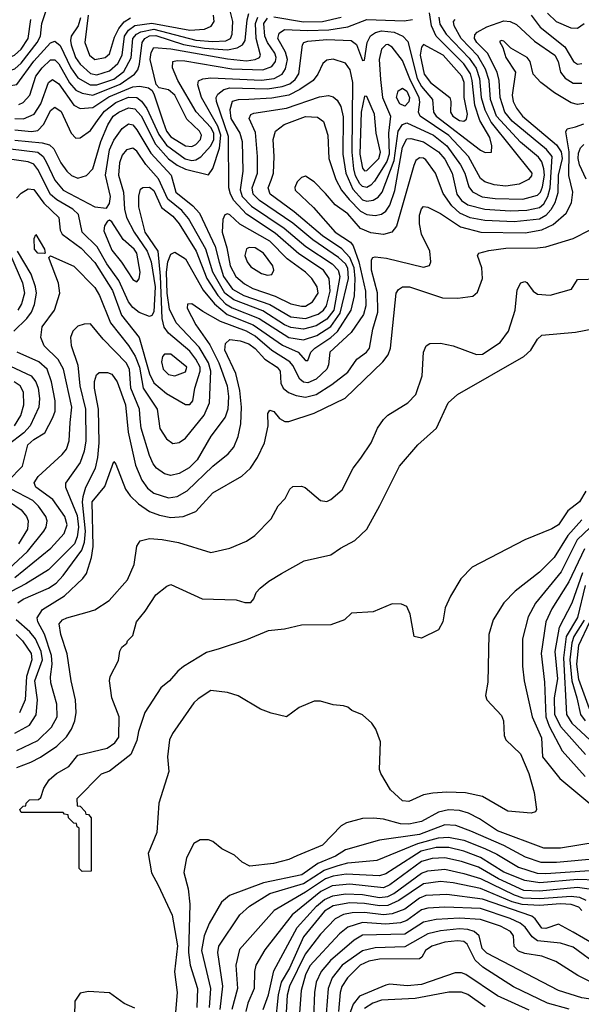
# Model space of a CAD drawing. Extents: x 997026 to 1115308, y 536381 to 619039.
# Tile 139 of 256: x 1017329 to 1019993, y 574340 to 579014. Entities that reach past the tile are written whole.
import ezdxf

# ---------------------------------------------------------------- set-up
doc = ezdxf.new("R2010")
doc.units = 0

msp = doc.modelspace()

# ---------------------------------------------------------------- linework, layer by layer
at = {"layer": '0CON20XD'}
for points in [[(1016745, 579088), (1016835, 579002.2), (1016943.7, 578963.7), (1016975.4, 578945.4), (1016997.3, 578915), (1017004.6, 578835), (1017036.2, 578785), (1017095, 578743.4), (1017185.5, 578714.5), (1017275, 578699.7), (1017315, 578706.2), (1017395, 578817.3), (1017475, 578904.4)], [(1016864.9, 579044.9), (1017003, 578983), (1017029.5, 578959.5), (1017053.8, 578925), (1017063.3, 578845), (1017079.3, 578819.3), (1017123.4, 578785), (1017195, 578763), (1017255, 578763.3), (1017305, 578780.5), (1017335, 578807.5), (1017411.4, 578905), (1017426.6, 578935), (1017434.2, 578995), (1017475, 579121.1)], [(1017285, 578401.3), (1017414.7, 578384.7), (1017439.3, 578365), (1017455.5, 578335.5), (1017495, 578251.4), (1017535, 578204), (1017685, 578124.7), (1017740.8, 578119.2), (1017755, 578141.2), (1017760, 578175), (1017736.1, 578275), (1017755, 578395.5), (1017775, 578441.3), (1017815, 578497.2), (1017845, 578519.1), (1017865, 578515.3), (1017885, 578491.6), (1017950.1, 578380.1), (1018047.6, 578275), (1018069.8, 578195), (1018150.4, 578130.4), (1018181.7, 578095), (1018256.7, 577936.7), (1018275, 577862.9), (1018296.2, 577795), (1018338, 577735), (1018391.2, 577705), (1018515, 577662.2), (1018615, 577603.1), (1018685, 577595.1), (1018745, 577616.3), (1018769.7, 577635), (1018783.4, 577655), (1018802.3, 577725), (1018796.3, 577785), (1018769.4, 577825), (1018652.4, 577902.4), (1018540.9, 578001), (1018405, 578090.4), (1018345.2, 578155.2), (1018328.3, 578185), (1018320.8, 578215), (1018319.2, 578459.2), (1018262.3, 578625), (1018261.1, 578645), (1018269.3, 578660.7), (1018297.8, 578682.2), (1018325, 578689.9), (1018505, 578685.1), (1018573.7, 578696.3), (1018610, 578710), (1018635, 578730.2), (1018653.3, 578756.7), (1018670.4, 578895), (1018677.1, 578905), (1018695, 578911.9), (1018785, 578919), (1018900.8, 578915), (1018926.3, 578896.3), (1018955, 578820.8), (1018965, 578821.2), (1018976.7, 578905), (1018993.3, 578936.7), (1019016.9, 578953.1), (1019045, 578961), (1019104.5, 578954.5), (1019146.9, 578935), (1019170, 578910), (1019214, 578734), (1019235, 578697.2), (1019287.7, 578635), (1019292.3, 578575), (1019303.7, 578555), (1019515, 578394.2), (1019536.5, 578383.5), (1019567.5, 578385), (1019568.9, 578415), (1019559.5, 578455), (1019511.1, 578535), (1019487.7, 578607.7), (1019476, 578725), (1019466.6, 578756.6), (1019435, 578803.4), (1019305.1, 578935.1), (1019281.9, 578985), (1019273.4, 579046.6)], [(1017325, 578611.3), (1017345, 578620.9), (1017377.1, 578655), (1017405, 578745.8), (1017434.8, 578785), (1017475, 578823.5), (1017495, 578822.5), (1017515, 578803.9), (1017565, 578714.4), (1017595, 578679.8), (1017625, 578664.2), (1017675, 578655.1), (1017805, 578707.5), (1017873.8, 578755), (1017888.4, 578775), (1017897.6, 578802.4), (1017909.1, 578905), (1017922, 578925), (1017945, 578937.7), (1017975, 578938.5), (1018106.1, 578896.1), (1018205, 578878), (1018315, 578870.7), (1018359.9, 578880.1), (1018385.6, 578894.4), (1018399, 578915), (1018407.4, 579012.6), (1018416.4, 579043.6)], [(1017475, 578904.4), (1017495, 578911.4), (1017520.7, 578890.7), (1017571.5, 578785), (1017605, 578737.3), (1017662.7, 578705), (1017695, 578703.8), (1017775, 578731.4), (1017822.6, 578767.4), (1017858.1, 578831.9), (1017866.1, 578923.9), (1017883.3, 578945), (1017903.3, 578956.7), (1017965, 578968.9), (1018164.2, 578915.8), (1018245, 578909.6), (1018306.3, 578913.7), (1018328.6, 578925), (1018337.4, 578945), (1018339.8, 579005), (1018323.1, 579075)], [(1017617.6, 579022.4), (1017606.4, 578985), (1017572.9, 578935), (1017568.9, 578915), (1017573, 578895), (1017593.6, 578835), (1017615, 578802.7), (1017665, 578758.6), (1017695, 578752.4), (1017755, 578771), (1017794.9, 578805.1), (1017815.1, 578845), (1017826.6, 578935), (1017845.5, 578964.5), (1017875, 578986.9), (1017955, 578997.7), (1018135, 578963.3), (1018205, 578968.9), (1018236.7, 578983.3), (1018250.5, 579005), (1018247.5, 579035)], [(1017653.9, 579035), (1017637.2, 578905), (1017660.2, 578845), (1017685, 578824.3), (1017734.3, 578835), (1017755, 578851.5), (1017778.9, 578931.1), (1017798.4, 578971.6), (1017825, 579004.3), (1017855, 579022.7)], [(1019755, 579035.4), (1019797.5, 578977.5), (1019915.6, 578885.6), (1019955.9, 578815), (1019975, 578802.7), (1019995, 578805.2)], [(1020006.2, 578993.8), (1019975, 578971.2), (1019945, 578973.7), (1019875, 579003.8), (1019833.2, 579045)], [(1017054.4, 579015), (1017121, 578935), (1017142.6, 578855), (1017162.5, 578835), (1017205, 578819.5), (1017245, 578820.1), (1017304.2, 578845), (1017335, 578874.2), (1017369, 578925), (1017381.4, 579015)], [(1019317.4, 579025), (1019322, 578992), (1019352.4, 578945), (1019461, 578831), (1019493.5, 578783.5), (1019510.3, 578735), (1019517.5, 578645), (1019535, 578586.6), (1019565.8, 578525), (1019758.1, 578285), (1019757.2, 578272.8), (1019741.8, 578255), (1019697.6, 578232.4), (1019635, 578222.7), (1019579.4, 578229.4), (1019535, 578244.4), (1019515, 578259.8), (1019458.5, 578365), (1019365, 578464.1), (1019228.4, 578555), (1019221.1, 578575), (1019227.4, 578622.6), (1019223.7, 578645), (1019182.8, 578725), (1019145, 578820.4), (1019095, 578883.9), (1019075, 578895.4), (1019065, 578894.6), (1019045, 578873.1), (1019034.6, 578825), (1019040.2, 578730.2), (1019049.7, 578645), (1019088, 578555), (1019078.6, 578475), (1019081.4, 578375), (1019070.2, 578339.8), (1019012.2, 578247.8), (1018995, 578227.5), (1018975, 578216.8), (1018955, 578221.5), (1018942.1, 578235), (1018922.1, 578272.1), (1018913.6, 578305), (1018905.5, 578385), (1018909.8, 578715), (1018896.8, 578775), (1018875, 578807.2), (1018815, 578825.9), (1018785, 578822.1), (1018766.4, 578805), (1018743.5, 578755), (1018721.2, 578725), (1018658.1, 578681.9), (1018605, 578655.4), (1018525, 578641.7), (1018415.1, 578635.1), (1018365, 578633.3), (1018336.9, 578625), (1018324.8, 578585.2), (1018331, 578545), (1018372.6, 578475), (1018384.5, 578435), (1018386.5, 578295), (1018374.6, 578205.4), (1018384.6, 578175), (1018428.2, 578128.2), (1018584.1, 578024.1), (1018686.6, 577936.6), (1018810.9, 577855), (1018839.2, 577825), (1018847.4, 577795), (1018818.4, 577635), (1018785, 577591.4), (1018735, 577560.5), (1018675, 577544.6), (1018615, 577552.6), (1018585, 577565.6), (1018481.5, 577631.5), (1018345, 577683.2), (1018301.9, 577715), (1018244.5, 577815), (1018211.6, 577925), (1018129.6, 578069.6), (1018097.4, 578107.4), (1018031.7, 578161.7), (1017987.5, 578257.5), (1017926.5, 578326.5), (1017885, 578389.8), (1017865, 578403.7), (1017835, 578395.9), (1017815, 578371.2), (1017802.8, 578335), (1017797.2, 578275), (1017821.1, 578195), (1017826.5, 578115), (1017835.5, 578075), (1017871.5, 578005), (1017933.4, 577915), (1017952.4, 577865), (1017971.3, 577745), (1017965, 577627.5), (1017955, 577608.7), (1017945, 577604.1), (1017895, 577623.3), (1017865, 577647.9), (1017845.1, 577675.1), (1017798.5, 577775), (1017742.7, 577855), (1017696, 577936), (1017625.7, 578005), (1017608.2, 578088.2), (1017580.5, 578115), (1017505, 578157.8), (1017475, 578184.4), (1017415, 578301.9), (1017395, 578327.1), (1017368.3, 578338.3), (1017246.4, 578356.4)], [(1017305, 578545.1), (1017346.2, 578543.8), (1017397.7, 578565), (1017428.9, 578615), (1017464.8, 578715), (1017485, 578730.6), (1017515, 578708.8), (1017585, 578607.7), (1017615, 578592.3), (1017675, 578596.5), (1017752, 578648), (1017865, 578694.4), (1017898.3, 578698.3), (1017940, 578690), (1017957.3, 578677.3), (1017967.3, 578657.3), (1018008.6, 578528.6), (1018025.4, 578485), (1018045, 578457.8), (1018115, 578415.2), (1018145, 578412.3), (1018165, 578421.7), (1018186.1, 578445), (1018190.7, 578465), (1018181.4, 578485), (1018121.2, 578541.2), (1018065, 578655.6), (1018035, 578680), (1017990.4, 578690.4), (1017975.4, 578705.4), (1017947.8, 578825), (1017951.6, 578858.4), (1017965, 578881.6), (1018045, 578876.1), (1018315, 578827.8), (1018405, 578819.2), (1018445.4, 578824.6), (1018466, 578835), (1018471.1, 578845), (1018450.3, 578925), (1018448.1, 578995), (1018457.7, 579025)], [(1017305, 578490.9), (1017385, 578482.3), (1017415, 578488.4), (1017442.6, 578517.4), (1017475, 578583.1), (1017495, 578599.2), (1017525, 578578.2), (1017572.7, 578475), (1017595, 578451.1), (1017615, 578452.2), (1017665, 578487.7), (1017700.3, 578539.7), (1017730.4, 578579.6), (1017785, 578620.3), (1017845, 578646.2), (1017885, 578643.8), (1017906.8, 578626.7), (1017932.5, 578592.5), (1017989.5, 578469.5), (1018025, 578418.4), (1018113.1, 578353.1), (1018145, 578345.1), (1018165, 578347.8), (1018187.7, 578362.3), (1018235.6, 578415), (1018249, 578445), (1018248.9, 578475), (1018235, 578502.3), (1018166.1, 578576.1), (1018079.3, 578725), (1018053.2, 578785), (1018055.5, 578814.5), (1018075, 578820), (1018112, 578818), (1018335, 578780.7), (1018482, 578775), (1018525, 578791.2), (1018541.6, 578815), (1018545.8, 578834.2), (1018539.7, 578855), (1018503.6, 578905), (1018492, 578935), (1018487.4, 578995), (1018505, 579020.8)], [(1017305, 578442.6), (1017435, 578429.7), (1017469.9, 578419.9), (1017490.2, 578400.2), (1017523.4, 578335), (1017551.8, 578295), (1017575, 578273.5), (1017605, 578261.6), (1017646, 578274), (1017675, 578306.5), (1017713.9, 578436.1), (1017746.4, 578515), (1017772.5, 578555), (1017799.5, 578575), (1017844.8, 578594.8), (1017875, 578590.7), (1017905, 578557.3), (1017972.7, 578422.7), (1018035, 578352.7), (1018075, 578323.2), (1018115, 578304.1), (1018225, 578277.5), (1018245, 578306.9), (1018276.3, 578403.7), (1018283.5, 578465), (1018268.9, 578508.9), (1018190.5, 578645), (1018174, 578705), (1018176.9, 578723.1), (1018196.9, 578733.1), (1018235, 578737.4), (1018475, 578727.3), (1018535.8, 578734.2), (1018573.3, 578755), (1018590.3, 578779.7), (1018599.3, 578825), (1018589.7, 578859.7), (1018552.7, 578925), (1018559.5, 578950.5), (1018585, 578966.7), (1018695, 578962), (1018795, 578965.7), (1018885, 578979.2), (1018975, 579014.2), (1019152.4, 579007.6), (1019192, 579015)], [(1017305.6, 576365), (1017476.8, 576505), (1017540, 576575), (1017553.1, 576615), (1017542.6, 576655), (1017486.4, 576736.4), (1017405.4, 576795), (1017396.8, 576815), (1017416.9, 576845), (1017530.9, 576949.1), (1017551.1, 576975), (1017563.8, 577015), (1017568.5, 577101.5), (1017575.2, 577175), (1017536.2, 577355), (1017510.4, 577400.4), (1017444.6, 577465), (1017428.2, 577505), (1017435.9, 577555), (1017494, 577635), (1017519.6, 577715), (1017512.4, 577762.4), (1017470, 577875), (1017467.5, 577885), (1017475, 577892.5), (1017585, 577843.5), (1017685, 577743.1), (1017706.7, 577705), (1017758.8, 577575), (1017845, 577467.3), (1017876.9, 577416.9), (1017897.3, 577365), (1017914.5, 577265), (1017980.3, 577165), (1017993.4, 577073.4), (1018025, 577024.5), (1018055, 577002.2), (1018085, 577006.7), (1018115, 577027.1), (1018203.6, 577136.4), (1018229.8, 577195), (1018235.1, 577345), (1018224.3, 577384.3), (1018179.9, 577459.9), (1018070.7, 577575), (1018038.9, 577638.9), (1018028.2, 577715), (1018024.6, 577815.4), (1018030.8, 577865), (1018045, 577900.9), (1018065, 577910), (1018115, 577879.1), (1018199.2, 577729.2), (1018253.4, 577665), (1018313.6, 577613.6), (1018436.9, 577565), (1018575, 577468.4), (1018650, 577435), (1018685, 577396), (1018695, 577396.2), (1018710, 577435), (1018729.1, 577455), (1018805, 577505.6), (1018836.2, 577533.8), (1018900.8, 577635), (1018917, 577703), (1018920.9, 577785), (1018915.4, 577835.4), (1018895, 577884.2), (1018856.6, 577926.6), (1018765, 577987.4), (1018631.5, 578101.5), (1018516.8, 578185), (1018507.4, 578215), (1018521.9, 578251.9), (1018532.3, 578285), (1018536.5, 578365), (1018531.9, 578445), (1018542.8, 578485), (1018583.3, 578516.7), (1018685, 578554.7), (1018741.6, 578551.6), (1018769.9, 578529.9), (1018790, 578465), (1018796, 578355), (1018829, 578255), (1018855.9, 578205), (1018890.9, 578160.9), (1018945, 578105.2), (1018975, 578088.4), (1019015, 578084), (1019045, 578089.8), (1019065.4, 578104.6), (1019085, 578134), (1019107.8, 578202.2), (1019145, 578408.8), (1019165, 578448), (1019185, 578449.8), (1019245, 578434.2), (1019316, 578386), (1019345, 578351.9), (1019380.5, 578285), (1019402, 578185), (1019425, 578155.2), (1019455, 578135.2), (1019535, 578114.1), (1019655, 578106.7), (1019735, 578108.8), (1019795, 578122.4), (1019815, 578140), (1019834.9, 578175.1), (1019844.7, 578215), (1019854.5, 578365), (1019828, 578398), (1019665, 578531.6), (1019630.4, 578575), (1019607.3, 578645), (1019603.2, 578725), (1019593.1, 578765), (1019548.4, 578855), (1019497.3, 578905), (1019486.2, 578925), (1019488.5, 578941.5), (1019498.4, 578955), (1019545, 578980), (1019625, 579008.4), (1019655, 579005.3), (1019685, 578991.6), (1019771.1, 578911.1), (1019867.3, 578845), (1019883.4, 578815), (1019894.1, 578765), (1019916.5, 578736.5), (1019955, 578711.9), (1019995, 578711.7)], [(1017314, 578166), (1017335, 578190.6), (1017369.1, 578210.9), (1017395, 578208), (1017442.9, 578142.9), (1017514.7, 578075), (1017521.4, 578015), (1017530.6, 577995), (1017619.9, 577929.9), (1017685, 577861.7), (1017768.7, 577728.7), (1017811.8, 577611.8), (1017894.9, 577504.9), (1017945, 577331.8), (1017965, 577290.6), (1018025, 577239.6), (1018115, 577187.3), (1018135, 577186.5), (1018150, 577205), (1018159.8, 577265), (1018185.5, 577344.5), (1018184.9, 577365), (1018165, 577402.3), (1018135, 577440), (1018034.3, 577525), (1018013.4, 577553.4), (1018005.1, 577595.1), (1017996, 577796), (1017985.4, 577915), (1017923.8, 578005), (1017893.3, 578125), (1017893.8, 578176.2), (1017901.1, 578208.9), (1017912.3, 578217.7), (1017945, 578218.4), (1017965, 578203.2), (1018002, 578122), (1018055, 578080.7), (1018085, 578044.3), (1018165.7, 577915), (1018216, 577785), (1018268, 577705), (1018305, 577665.1), (1018336, 577646), (1018464.5, 577594.5), (1018605, 577505.4), (1018675, 577494.3), (1018739, 577515), (1018805, 577557), (1018848.8, 577621.2), (1018888.7, 577785), (1018884.9, 577834.9), (1018873.9, 577855), (1018840.5, 577885), (1018718.7, 577968.7), (1018625, 578047.8), (1018465.6, 578155), (1018436.9, 578185), (1018431.2, 578215), (1018456.7, 578285), (1018457.4, 578365), (1018447.7, 578477.7), (1018417.5, 578545), (1018425, 578563.5), (1018439.9, 578570.1), (1018595, 578594.5), (1018751.7, 578648.3), (1018794, 578654), (1018815, 578647.9), (1018835, 578631.1), (1018851.5, 578601.5), (1018863.1, 578553.1), (1018861.3, 578375), (1018875.8, 578285), (1018909.7, 578209.7), (1018955, 578158.2), (1018975, 578152.1), (1019005, 578157), (1019028.7, 578171.3), (1019047.9, 578195), (1019104.6, 578345), (1019124.2, 578485), (1019145, 578516.6), (1019165, 578524.1), (1019291.6, 578465), (1019355.5, 578415.5), (1019420.4, 578325), (1019441.2, 578285), (1019459.7, 578219.7), (1019477, 578197), (1019523.2, 578173.2), (1019585, 578164.6), (1019715, 578161.9), (1019785, 578181.1), (1019798.9, 578195), (1019809.3, 578220.7), (1019818.5, 578275), (1019815.9, 578305.9), (1019805, 578339.3), (1019790.6, 578360.6), (1019705, 578432.9), (1019590.6, 578555), (1019562.5, 578635), (1019555.6, 578725), (1019539.2, 578779.2), (1019502.7, 578842.7), (1019422.3, 578925), (1019390.2, 578985), (1019387.1, 579005), (1019394.9, 579015.1)], [(1018535, 579027.9), (1018675, 579003.9), (1018765, 579004.7), (1018854.5, 579025)], [(1020005, 578615.8), (1019975, 578610.8), (1019945, 578619.8), (1019866.1, 578666.1), (1019800.4, 578715), (1019764.4, 578755), (1019750, 578815), (1019736.5, 578835), (1019659.1, 578879.1), (1019625, 578912), (1019614.5, 578915.5), (1019605, 578910), (1019621.2, 578881.2), (1019635.5, 578835), (1019680.4, 578765), (1019664.8, 578655), (1019670, 578625), (1019685, 578594), (1019713.5, 578555), (1019875, 578420.3), (1019896.9, 578386.9), (1019901.7, 578355), (1019883.9, 578275), (1019881.1, 578191.1), (1019867.8, 578145), (1019848.5, 578111.5), (1019825, 578083.9), (1019795, 578066.2), (1019675, 578053.8), (1019535, 578060.5), (1019465, 578073.5), (1019416.2, 578095), (1019379.3, 578129.3), (1019338.2, 578188.2), (1019300.6, 578285), (1019255, 578347.7), (1019245, 578355.9), (1019225, 578358), (1019208.5, 578345), (1019198.9, 578321.1), (1019116.8, 578033.2), (1019094.8, 578005.2), (1019055, 577994.7), (1018995, 578002), (1018945, 578022.4), (1018885, 578091.6), (1018824.8, 578134.8), (1018778.9, 578188.9), (1018725, 578244.4), (1018685, 578270.8), (1018665, 578264), (1018645, 578243.8), (1018633.4, 578216.6), (1018635.7, 578205), (1018722.4, 578122.4), (1018824.8, 578005), (1018897.3, 577957.3), (1018910.9, 577940.9), (1018937.7, 577865), (1018968.9, 577725), (1018971.5, 577655), (1018960.3, 577615), (1018901.1, 577528.9), (1018800.5, 577435), (1018794.3, 577375), (1018785.7, 577355), (1018735, 577307), (1018695, 577289.8), (1018675, 577292.7), (1018657.7, 577307.7), (1018625, 577372.4), (1018610.1, 577390.1), (1018525, 577443.9), (1018445, 577511.8), (1018405, 577535.4), (1018281.6, 577581.6), (1018197.7, 577627.7), (1018145, 577665.6), (1018125, 577662.5), (1018122.5, 577645), (1018163.8, 577565), (1018231, 577471), (1018273.6, 577385), (1018313, 577275), (1018319.8, 577225), (1018316.3, 577165), (1018302.8, 577127.2), (1018235, 577036.4), (1018170, 576925), (1018133.3, 576886.7), (1018085, 576859.8), (1018045, 576849.7), (1018015, 576858.4), (1017977.1, 576885), (1017961.4, 576905), (1017944.8, 576944.8), (1017905, 577074.3), (1017900.5, 577119.5)], [(1019435, 578532.6), (1019447.7, 578542.3), (1019453.6, 578565), (1019437.8, 578645), (1019437.9, 578715), (1019426.9, 578745), (1019337.6, 578845), (1019245, 578895.5), (1019235, 578883.3), (1019227.8, 578845), (1019247, 578755), (1019278.3, 578715), (1019369.7, 578645), (1019374.7, 578625), (1019372, 578575), (1019383.4, 578555), (1019415, 578535.2), (1019435, 578532.6)], [(1019155, 578603.2), (1019132.4, 578615), (1019116.1, 578645), (1019124.1, 578675.9), (1019145, 578688.4), (1019165, 578674.2), (1019177.7, 578645), (1019175, 578623.2), (1019155, 578603.2)], [(1018965, 578296.1), (1018975, 578297.2), (1019032, 578355), (1019040.6, 578385), (1019019.4, 578475), (1019012, 578565), (1018975, 578648.8), (1018965, 578650), (1018948.8, 578575), (1018941.6, 578375), (1018955, 578309.1), (1018965, 578296.1)], [(1017319.3, 576245), (1017345, 576262.5), (1017465, 576315.2), (1017501.6, 576338.4), (1017535, 576374.7), (1017623.9, 576496.1), (1017636, 576534), (1017640.9, 576585), (1017627, 576723), (1017629.4, 576750.6), (1017641.9, 576795), (1017689, 576885), (1017700, 576935), (1017705.4, 577004.6), (1017702.1, 577165), (1017683, 577265), (1017683.1, 577296.9), (1017692.8, 577327.2), (1017705, 577338.6), (1017745, 577339.2), (1017765, 577331.1), (1017791.7, 577295), (1017830.7, 577185), (1017843.3, 577055), (1017878.5, 576898.5), (1017908.5, 576828.5), (1017935, 576790), (1017965, 576765.8), (1018035, 576743.8), (1018075, 576749.8), (1018122.7, 576777.3), (1018245, 576894.7), (1018317.1, 576952.9), (1018344.8, 576985.2), (1018364.4, 577035.6), (1018377.5, 577095), (1018381.1, 577175), (1018373.5, 577253.5), (1018354.6, 577334.6), (1018301.5, 577445), (1018305, 577476.7), (1018325, 577495.2), (1018375, 577489.5), (1018415, 577474.8), (1018445, 577452.5), (1018492.3, 577402.3), (1018549.7, 577365), (1018564.1, 577345), (1018567.7, 577287.7), (1018578.4, 577265), (1018603.3, 577243.3), (1018639.6, 577229.6), (1018685, 577222.5), (1018735.1, 577234.9), (1018808.8, 577281.2), (1018885, 577340.5), (1018928.6, 577401.4), (1018974.6, 577435), (1018988.8, 577455), (1019004, 577545), (1019028, 577625), (1019026.4, 577716.4), (1018997.5, 577825), (1018996.9, 577873.1), (1019004.6, 577885.4), (1019015, 577888.5), (1019068.1, 577881.9), (1019245, 577838.2), (1019273.2, 577846.8), (1019279.4, 577865), (1019273.7, 577915), (1019234.2, 577995), (1019224.8, 578045), (1019225, 578086.2), (1019235, 578115.7), (1019245, 578126.7), (1019265, 578124.5), (1019325, 578093.8), (1019420.1, 578030.1), (1019515.7, 578005.7), (1019727.3, 578002.7), (1019805, 578015.4), (1019858.7, 578041.3), (1019920.7, 578095), (1019946.9, 578145), (1019953, 578195), (1019934.6, 578274.6), (1019935.8, 578385.8), (1019919.1, 578480.9), (1019926.2, 578495), (1019965, 578505.8), (1020005, 578519.5)], [(1020016.1, 578256.1), (1019985, 578325.5), (1019977.8, 578355), (1019979.5, 578380.5), (1019988.7, 578405), (1020005, 578421.2)], [(1017885, 577768.9), (1017896.2, 577783.8), (1017900, 577815), (1017884.8, 577905), (1017872.4, 577925), (1017819.9, 577969.9), (1017765, 578054.4), (1017755, 578061.4), (1017745, 578058), (1017730.9, 578035), (1017728.5, 578011.5), (1017765, 577920), (1017811.9, 577861.9), (1017865, 577780), (1017885, 577768.9)], [(1018665, 577653.2), (1018685, 577654.3), (1018717.1, 577675), (1018743.9, 577715), (1018740.5, 577745), (1018715, 577785.3), (1018684.7, 577815), (1018598.1, 577878.1), (1018515, 577961.9), (1018373.2, 578043.2), (1018325, 578087.2), (1018315, 578091.5), (1018302.6, 578087.4), (1018292.4, 578065), (1018289.6, 578005), (1018311.2, 577931.2), (1018326.5, 577845), (1018354.8, 577795), (1018395, 577759.4), (1018435, 577738.2), (1018541.3, 577701.3), (1018615, 577664.8), (1018665, 577653.2)], [(1017315.2, 575544.8), (1017415, 575591.3), (1017480.3, 575655), (1017506.6, 575705), (1017505.2, 575765), (1017476.5, 575865), (1017474.4, 575894.4), (1017482.7, 575955), (1017479.9, 575995), (1017446.7, 576096.7), (1017413.9, 576155), (1017411.2, 576175), (1017436.2, 576213.8), (1017541.2, 576278.8), (1017628.5, 576361.5), (1017644.8, 576385.2), (1017669.2, 576460.8), (1017677.2, 576512.8), (1017673.2, 576725), (1017732.5, 576797.5), (1017775, 576916.7), (1017785, 576903.3), (1017830.3, 576785), (1017853, 576753), (1017892.3, 576715), (1017945, 576679.5), (1017992.2, 576662.2), (1018045, 576650), (1018104, 576656), (1018165, 576678.9), (1018245, 576767.3), (1018383.1, 576846.9), (1018423.5, 576885), (1018457.5, 576935), (1018490.5, 577005), (1018507.5, 577085), (1018506.2, 577145), (1018515, 577160), (1018535, 577153.8), (1018560.5, 577120.5), (1018586, 577106), (1018605, 577106), (1018725, 577146.1), (1018872.2, 577217.8), (1019050.7, 577389.3), (1019076.5, 577423.5), (1019088.4, 577455), (1019114.7, 577715.3), (1019126.4, 577733.6), (1019144.2, 577745.8), (1019178, 577745), (1019335, 577692.9), (1019407.5, 577692.5), (1019478.3, 577701.7), (1019500, 577720), (1019523.5, 577785), (1019520.5, 577835), (1019500, 577895), (1019506.7, 577905), (1019555, 577918.7), (1019635, 577929.4), (1019785, 577930.8), (1019825, 577936.2), (1019955, 577975.4), (1020035, 578016.5)], [(1017445, 577903.3), (1017415, 577905.7), (1017398.5, 577925), (1017397.5, 577975), (1017405, 577993.3), (1017446, 577925), (1017450, 577905), (1017445, 577903.3)], [(1017300.2, 577535), (1017362.6, 577595), (1017384.8, 577625), (1017398.8, 577661.2), (1017407.9, 577715), (1017403.8, 577745), (1017382.3, 577805), (1017319, 577915)], [(1018505, 577801.5), (1018525, 577804.5), (1018534.5, 577825), (1018528.9, 577845), (1018485.4, 577905), (1018445, 577930), (1018417.3, 577932.7), (1018403.9, 577926.1), (1018397.5, 577895), (1018407.1, 577865), (1018425, 577840.5), (1018475, 577808.9), (1018505, 577801.5)], [(1017285.2, 577895.2), (1017341.4, 577765), (1017351.7, 577715), (1017337.3, 577665), (1017320.2, 577635)], [(1017315, 575463.2), (1017381, 575489), (1017427.5, 575512.5), (1017505.3, 575565), (1017550.1, 575609.9), (1017574.1, 575645.9), (1017590.8, 575685), (1017597.2, 575725), (1017592.6, 575785), (1017572.5, 575875), (1017553.7, 576003.7), (1017523.2, 576095), (1017516.5, 576145), (1017531.9, 576165), (1017552.5, 576175), (1017648.2, 576201.8), (1017685, 576212.1), (1017753.6, 576256.4), (1017839.5, 576355), (1017872.4, 576427.6), (1017884.3, 576515), (1017900, 576540), (1017945, 576550.9), (1018005, 576546), (1018082.3, 576532.3), (1018235, 576484.4), (1018325, 576504.2), (1018405, 576538.1), (1018444, 576565), (1018522, 576645), (1018555, 576706.7), (1018588.8, 576741.2), (1018610, 576785), (1018625, 576797.5), (1018665, 576800), (1018683.6, 576793.6), (1018755, 576731.2), (1018785, 576726.2), (1018805, 576736.7), (1018858.8, 576781.2), (1018910, 576885), (1018947.5, 576932.5), (1018995.7, 577005), (1019025.7, 577075), (1019055, 577116), (1019075, 577135.8), (1019170, 577195), (1019208.6, 577235), (1019237.4, 577322.6), (1019244.4, 577435), (1019256.7, 577465), (1019275, 577475.8), (1019325, 577478.5), (1019385, 577465.4), (1019495, 577424.5), (1019525, 577425.4), (1019608.7, 577481.3), (1019647.7, 577535), (1019679.3, 577635), (1019688, 577732), (1019706.7, 577765), (1019725, 577771.2), (1019735, 577766.2), (1019764, 577725), (1019785, 577710.6), (1019845, 577706.5), (1019945.9, 577734.1), (1019975, 577780), (1020075, 577783.3)], [(1017900.5, 577119.5), (1017897.2, 577165), (1017856.2, 577265), (1017849.5, 577355), (1017834.2, 577384.2), (1017725, 577497.6), (1017665, 577570), (1017635, 577568.9), (1017605, 577559.4), (1017580, 577535), (1017569.6, 577505), (1017572.2, 577467.8), (1017604.2, 577374.2), (1017613.9, 577275), (1017641.1, 577165), (1017642.8, 577015), (1017634.3, 576965.7), (1017615, 576910.9), (1017545.7, 576814.3), (1017545.3, 576795), (1017600.6, 576660.6), (1017607.6, 576605), (1017601.7, 576558.3), (1017588.7, 576525), (1017535, 576472.1), (1017465, 576401.6), (1017357.1, 576335), (1017183.8, 576245)], [(1018275, 576027.5), (1018215, 576009.2), (1018106.1, 575943.9), (1018078.2, 575921.8), (1018039.2, 575875), (1017998.2, 575841.8), (1017922, 575725), (1017892.5, 575635), (1017885, 575592.5), (1017856.2, 575525), (1017755, 575446.7), (1017715, 575432.5), (1017600, 575315), (1017601.7, 575281.7), (1017615, 575280), (1017640, 575255), (1017641.7, 575241.7), (1017655, 575240), (1017667.5, 575225), (1017668.3, 574971.7), (1017625, 574970), (1017610, 574985), (1017610, 575175), (1017601.7, 575181.7), (1017598.3, 575198.3), (1017585, 575200), (1017560, 575225), (1017558.3, 575238.3), (1017541.7, 575241.7), (1017535, 575250), (1017335, 575250), (1017330, 575265), (1017345, 575280), (1017358.3, 575281.7), (1017360, 575295), (1017375, 575310), (1017418.3, 575311.7), (1017428.3, 575321.7), (1017443.3, 575365), (1017468.8, 575405), (1017504, 575435), (1017561.2, 575468.8), (1017605, 575521.9), (1017744.3, 575555.7), (1017779.5, 575580.5), (1017798.3, 575608.3), (1017800, 575705), (1017765.8, 575795), (1017754.4, 575875), (1017757.5, 575895), (1017797.7, 575972.3), (1017803.9, 576016.1), (1017812.5, 576035), (1017836.4, 576053.6), (1017840, 576065), (1017865, 576090), (1017882, 576155), (1017924.5, 576205.5), (1017975, 576283.8), (1018026.7, 576325), (1018045, 576332), (1018195, 576264), (1018355, 576260), (1018397, 576247), (1018425, 576247.5), (1018440, 576265), (1018450, 576295), (1018470, 576315), (1018511.2, 576348.8), (1018570, 576385), (1018677.5, 576445), (1018805, 576472.9), (1018850, 576505), (1018919.1, 576540.9), (1018975.6, 576594.4), (1019037.7, 576707.7), (1019130, 576895), (1019217.8, 576995), (1019305.7, 577074.3), (1019360.9, 577195), (1019405.6, 577235), (1019720.5, 577415), (1019753.8, 577445), (1019785, 577497.1), (1019805, 577515.7), (1019965, 577530), (1020055, 577547.1)], [(1017274.7, 576825), (1017341.8, 576895), (1017367.6, 576995), (1017395, 577021), (1017447.1, 577052.9), (1017486.5, 577125), (1017496.8, 577155), (1017496.7, 577205), (1017478.8, 577295), (1017458.9, 577355), (1017419.3, 577389.3), (1017316.7, 577435)], [(1018065, 577323.3), (1018115, 577342.2), (1018120.8, 577365), (1018045, 577425.4), (1018015, 577425.6), (1018005.5, 577414.5), (1018000.9, 577389.1), (1018008.9, 577355), (1018035, 577328.8), (1018065, 577323.3)], [(1017285, 577368.5), (1017382.8, 577322.8), (1017404.8, 577295), (1017415.6, 577264.4), (1017421.9, 577215), (1017418.7, 577175), (1017377.7, 577085), (1017347.5, 577052.5), (1017273.9, 576995)], [(1017304.3, 577085), (1017334.7, 577134.7), (1017348.3, 577185), (1017345.9, 577245), (1017331, 577275), (1017303.1, 577295)], [(1017232.9, 576367.1), (1017365, 576489.8), (1017443.8, 576585), (1017454.3, 576605), (1017458.4, 576635), (1017451.9, 576655), (1017418.4, 576705), (1017390.5, 576730.5), (1017288, 576785)], [(1020014.6, 576775.4), (1019984.5, 576725), (1019928.3, 576681.7), (1019885, 576616.4), (1019853.3, 576596.7), (1019725.6, 576544.4), (1019475, 576414), (1019420.9, 576359.1), (1019372.5, 576277.5), (1019347.7, 576222.3), (1019336, 576155), (1019315, 576117.5), (1019235, 576077.5), (1019200, 576085), (1019181.2, 576191.2), (1019165, 576227.5), (1019139.3, 576239.3), (1019095, 576240), (1019005, 576203.3), (1018903, 576197), (1018870, 576165), (1018805, 576141.2), (1018665, 576140), (1018585, 576121.2), (1018507.3, 576112.7), (1018405, 576069.2), (1018275, 576027.5)], [(1017280.3, 576725), (1017336.3, 576686.3), (1017361.5, 576655), (1017369.6, 576635), (1017365.4, 576594.6), (1017322.4, 576525)], [(1019995, 576639.4), (1019928.9, 576565), (1019865, 576460.7), (1019795, 576391.1), (1019679.9, 576300.1), (1019625.5, 576245), (1019574.5, 576165), (1019553.5, 576095), (1019549.4, 575869.4), (1019538.6, 575805), (1019544.3, 575785), (1019615, 575711.2), (1019624.3, 575685), (1019627.1, 575615), (1019634.3, 575595), (1019705, 575529.4), (1019743.4, 575435), (1019769.5, 575345), (1019780, 575265), (1019776.1, 575253.9), (1019755, 575246.2), (1019645, 575256.9), (1019525, 575326.4), (1019443.3, 575343.3), (1019355, 575347.1), (1019288.6, 575341.4), (1019245, 575333.3), (1019175, 575301.9), (1019145, 575305.7), (1019087.6, 575357.6), (1019041.2, 575435), (1019036.2, 575455), (1019040, 575585), (1019018, 575645), (1018998.8, 575675), (1018955, 575713.3), (1018905, 575733.8), (1018885, 575750), (1018865, 575756.2), (1018815, 575761.2), (1018755, 575778), (1018725, 575778), (1018655, 575748), (1018595, 575703.8), (1018521.2, 575721.2), (1018471.2, 575741.2), (1018364.5, 575804.5), (1018315, 575820), (1018235, 575830), (1018175, 575790), (1018155, 575770), (1018054.2, 575625.8), (1018039.6, 575595), (1018029.2, 575515), (1018035.4, 575444.6), (1017989.3, 575295), (1017980, 575155), (1017937.5, 575055), (1017954.2, 574964.2), (1017985.4, 574905), (1018052.1, 574762.1), (1018076.6, 574616.6), (1018063.6, 574493.6), (1018075.4, 574395), (1018067.4, 574302.6)], [(1020035, 576602.5), (1019973.9, 576545), (1019897.3, 576392.7), (1019775.5, 576244.5), (1019741.1, 576178.9), (1019713.5, 576075), (1019714.7, 575944.7), (1019721.6, 575875), (1019760, 575705), (1019803.9, 575605), (1019808.6, 575515), (1019891.9, 575411.9), (1020033, 575293)], [(1020008.8, 576501.2), (1019934.2, 576345), (1019853, 576217), (1019824.5, 576155.5), (1019803.3, 576005), (1019818.6, 575868.6), (1019824.2, 575705), (1019840.1, 575660.1), (1019902.2, 575542.2), (1020011.7, 575421.7)], [(1020013.4, 575525), (1019896.2, 575656.2), (1019867.5, 575715), (1019865.4, 575795), (1019880.9, 575885), (1019869.6, 576015), (1019889.9, 576130.1), (1019948.9, 576245), (1020000.6, 576389.4)], [(1020012, 576328), (1019975, 576176.5), (1019920.5, 576085), (1019908.6, 575985), (1019922.7, 575715), (1019948.5, 575675), (1020055, 575575.2)], [(1017305, 575626), (1017374.7, 575665), (1017407, 575713), (1017413, 575785), (1017401, 575875), (1017436.9, 575975), (1017431.1, 576015), (1017403.3, 576075), (1017377.3, 576107.3), (1017312.6, 576165)], [(1020006.9, 576163.1), (1019957.9, 576085), (1019947.9, 576055), (1019939.1, 575975), (1019947.5, 575875), (1019972.4, 575795), (1019988.7, 575715), (1020011.2, 575685)], [(1020032, 575742), (1019980.9, 575880.9), (1019971.1, 575955), (1019981.2, 576045), (1020033.9, 576155)], [(1017311.7, 576095), (1017341.5, 576065), (1017382.4, 576005), (1017386.4, 575975), (1017360.9, 575895), (1017354.1, 575785), (1017327.5, 575722.5)], [(1020068.7, 575108.7), (1019895, 575080.5), (1019815, 575081), (1019595, 575163.1), (1019510.5, 575220.5), (1019457.4, 575247.4), (1019415, 575258.9), (1019362.2, 575262.2), (1019315, 575251.7), (1019235, 575206.8), (1019175, 575194.2), (1019135.7, 575195.7), (1019055, 575218.9), (1019007.1, 575222.9), (1018955, 575221.2), (1018879.3, 575200.7), (1018853.6, 575186.4), (1018765.7, 575095), (1018644, 575045), (1018605, 575027.3), (1018532.7, 575007.3), (1018420, 574995), (1018384.2, 575014.2), (1018347.5, 575047.5), (1018287.7, 575077.7), (1018245, 575112.5), (1018225, 575120), (1018185, 575120), (1018155, 575103.3), (1018120.6, 575035), (1018107.3, 574965), (1018127.7, 574887.7), (1018136.5, 574815), (1018129.9, 574585), (1018137.9, 574525), (1018172.5, 574415), (1018169.4, 574325)], [(1020065, 575030.7), (1019875, 575013.3), (1019802.7, 575012.7), (1019727.6, 575037.6), (1019625, 575092.9), (1019468.8, 575161.2), (1019398.3, 575188.3), (1019345, 575191), (1019225, 575146), (1019035, 575118.9), (1018875, 575072.4), (1018826.5, 575043.5), (1018742.5, 575007.5), (1018666.7, 574955), (1018484.5, 574915.5), (1018324.3, 574855.7), (1018286.2, 574823.8), (1018227.5, 574722.5), (1018204, 574665), (1018191.4, 574595), (1018215.2, 574495), (1018234.2, 574415), (1018226.8, 574325)], [(1018279.5, 574315), (1018293.1, 574425), (1018268.7, 574585), (1018273.2, 574615), (1018373.4, 574765), (1018419.2, 574805), (1018515, 574865.9), (1018675, 574912.9), (1018773.1, 574976.9), (1018839.3, 574999.3), (1018885, 575010.4), (1019025, 575023.1), (1019217.4, 575102.6), (1019315, 575130), (1019363.5, 575133.5), (1019435, 575118.5), (1019535, 575079), (1019592.2, 575052.2), (1019695, 574990.7), (1019782.9, 574962.9), (1019825, 574960.3), (1020055, 574976.9)], [(1020065, 574928.4), (1019975, 574932), (1019796.8, 574916.8), (1019725, 574926.9), (1019625, 574967.6), (1019515, 575036.4), (1019435, 575067.2), (1019365, 575084.6), (1019305, 575083.3), (1019233.3, 575066.7), (1019105.3, 574984.7), (1019065, 574958.8), (1019035, 574949.8), (1018876.9, 574956.9), (1018815, 574948.5), (1018778.7, 574935), (1018685, 574871.3), (1018535.3, 574785), (1018370.9, 574599.1), (1018353.5, 574525), (1018361.3, 574415), (1018335.2, 574315)], [(1020052.7, 574882.7), (1019975, 574893.3), (1019795, 574876.4), (1019720.3, 574880.3), (1019600.8, 574935), (1019505, 574990), (1019425, 575017.2), (1019345.3, 575035.3), (1019285, 575032.1), (1019235, 575017.6), (1019085, 574906.5), (1019055, 574892.4), (1018895, 574909.5), (1018811.8, 574901.8), (1018756.6, 574875), (1018621.9, 574765), (1018491.6, 574598.4), (1018448.4, 574525), (1018442.4, 574495), (1018441.7, 574415), (1018410.6, 574345), (1018401.6, 574305)], [(1018484.4, 574315), (1018508.2, 574385), (1018535, 574498.5), (1018645.1, 574704.9), (1018736.8, 574805), (1018775, 574836.9), (1018814.9, 574855.1), (1018875, 574864), (1018955, 574860.8), (1019035, 574846.7), (1019075, 574850.9), (1019104.2, 574865.8), (1019235, 574961.8), (1019265, 574973.5), (1019345, 574980.9), (1019435, 574961.1), (1019515, 574936.5), (1019675, 574858.5), (1019715, 574845.8), (1019795, 574842.5), (1019945, 574853.2), (1019985, 574848.9), (1020014.2, 574834.2)], [(1019996, 574785), (1019980.7, 574800.7), (1019945, 574814), (1019895, 574816.4), (1019795, 574808.8), (1019713, 574813), (1019665, 574826.7), (1019515, 574888.9), (1019385, 574916), (1019325, 574922.1), (1019245, 574911), (1019128, 574832), (1019075, 574808.9), (1019035, 574807.1), (1018965, 574818.8), (1018895, 574821.3), (1018815, 574806.9), (1018775, 574781.6), (1018675, 574659.5), (1018608.4, 574511.6), (1018569.5, 574445), (1018554.4, 574384.4), (1018540.7, 574245)], [(1020052.3, 574625), (1019955, 574681.7), (1019885, 574720), (1019825, 574699.2), (1019805, 574700.7), (1019774.8, 574744.8), (1019757.9, 574757.9), (1019525, 574839.1), (1019355, 574860.9), (1019255, 574855.8), (1019225, 574843), (1019155, 574791.9), (1019095, 574768.5), (1019055, 574764.2), (1018965, 574776), (1018906.4, 574773.6), (1018864.7, 574765.3), (1018824.7, 574745), (1018755, 574672.9), (1018682.4, 574577.6), (1018608.6, 574425), (1018597.2, 574382.8)], [(1020079.4, 574519.4), (1019955, 574610.6), (1019895, 574630), (1019785, 574641.6), (1019759.9, 574659.9), (1019726.4, 574706.4), (1019703.7, 574725), (1019655, 574747.2), (1019515, 574793.9), (1019345, 574800.6), (1019265, 574796.1), (1019235, 574787.7), (1019165, 574737.3), (1019135, 574726), (1019065, 574719.5), (1018955, 574727.5), (1018884.9, 574705.1), (1018845.4, 574674.6), (1018705, 574522.6), (1018685, 574480), (1018664.2, 574405), (1018651.6, 574235)], [(1020036.3, 574446.3), (1019976, 574476), (1019872.4, 574542.4), (1019805, 574567.4), (1019725, 574580), (1019695, 574591.4), (1019675, 574614.2), (1019670.6, 574665), (1019657.2, 574685), (1019610.4, 574710.4), (1019515, 574742.1), (1019415, 574747.8), (1019305, 574742), (1019245, 574729.4), (1019155, 574672.1), (1018955, 574667.6), (1018915.8, 574644.2), (1018802.7, 574547.3), (1018758.5, 574495), (1018735.8, 574445), (1018726.7, 574395), (1018721.8, 574275)], [(1020235, 574276.9), (1020155, 574347), (1019995, 574370.4), (1019885, 574404.8), (1019545, 574583.1), (1019522.3, 574605), (1019508.4, 574665), (1019485.1, 574685.1), (1019454.2, 574695), (1019415, 574697.7), (1019325, 574688.6), (1019265.6, 574674.4), (1019155, 574612.5), (1019015, 574608), (1018955, 574593.6), (1018859.2, 574525), (1018811.2, 574465), (1018791.4, 574415), (1018783.1, 574295)], [(1019935, 574316.8), (1019832.7, 574345), (1019672, 574422), (1019525.6, 574515.6), (1019489.5, 574549.5), (1019452.1, 574625), (1019435, 574637.1), (1019405, 574641.6), (1019345, 574634), (1019283.1, 574615), (1019253.2, 574595), (1019236.1, 574563.9), (1019224.6, 574555.4), (1019036.3, 574553.7), (1018985, 574544.8), (1018943.8, 574525), (1018884.3, 574465), (1018856.6, 574423.4), (1018848.3, 574395), (1018841.2, 574305)], [(1019745, 574312.1), (1019595, 574379.2), (1019445, 574481.1), (1019425, 574488.6), (1019395, 574489.5), (1019235, 574433.3), (1019167.1, 574427.1), (1019085, 574434.5), (1019065, 574431.2), (1018941.4, 574378.6), (1018909.9, 574340.1), (1018838.9, 574145)], [(1017875, 574321.2), (1017824.1, 574344.1), (1017755, 574393.3), (1017655, 574400), (1017615, 574392.5), (1017590, 574355), (1017587, 574213)], [(1018597.2, 574382.8), (1018589.3, 574245)], [(1019537.4, 574327.4), (1019455, 574385.7), (1019425, 574397.7), (1019365, 574397.4), (1019205, 574367.7), (1019045, 574359.4), (1019004.7, 574345), (1018965, 574319.6)]]:
    msp.add_lwpolyline(points, dxfattribs=at)

doc.saveas('drawing.dxf')
